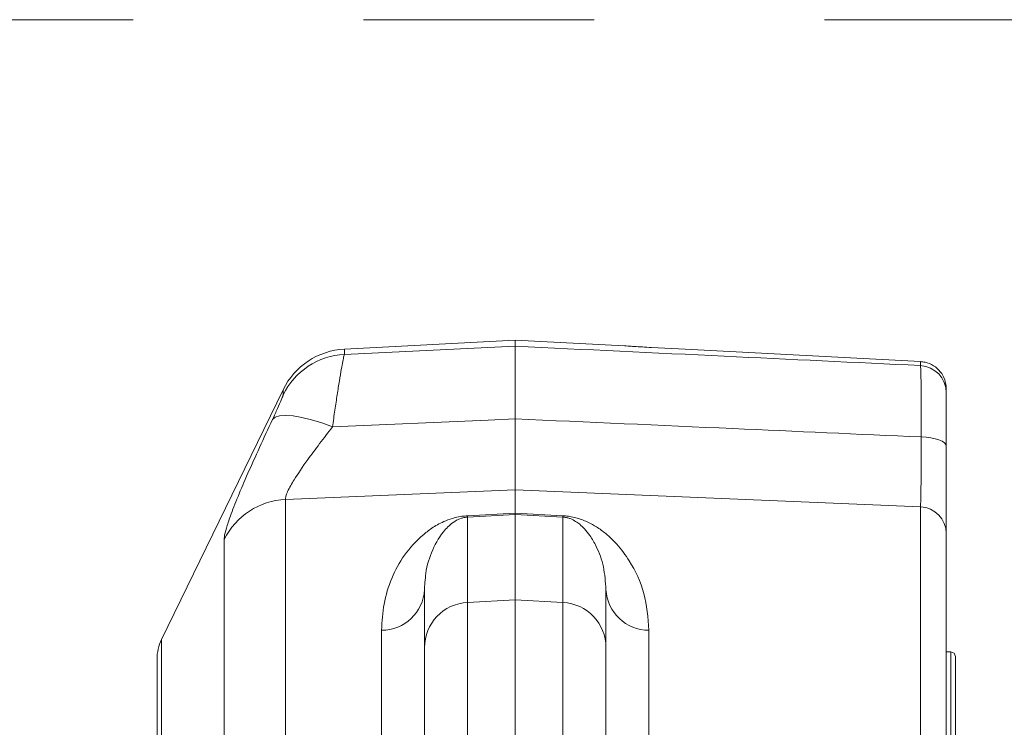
# Model space of a CAD drawing. Header units: millimetres. Extents: x 0 to 8410, y 0 to 5940.
# Tile 115 of 256: x 3380 to 3489, y 2031 to 2109. Entities that reach past the tile are written whole.
import ezdxf

# ---------------------------------------------------------------- set-up
doc = ezdxf.new("R2010")
doc.units = ezdxf.units.MM
doc.header["$LTSCALE"] = 10
doc.linetypes.add('CENTERX2', pattern=[20.32, 12.7, -2.54, 2.54, -2.54])
doc.styles.add('SLDTEXTSTYLE0', font='TXT', dxfattribs={"width": 0.605})
doc.dimstyles.new('SLDDIMSTYLE0', dxfattribs={"dimtxt": 50, "dimasz": 50, "dimexe": 0, "dimexo": 0.0625, "dimgap": 12.5, "dimtad": 1, "dimtoh": 1, "dimdec": 1, "dimrnd": 1e-09, "dimzin": 12, "dimdsep": 46, "dimtxsty": 'SLDTEXTSTYLE0', "dimsah": 1, "dimcen": 0.09, "dimadec": 0, "dimazin": 0, "dimtfac": 1, "dimtofl": 0, "dimtmove": 0, "dimatfit": 3, "dimfxl": 0, "dimfrac": 2, "dimtolj": 1, "dimtzin": 12, "dimarcsym": 0})

# ---------------------------------------------------------------- blocks, each defined once
blk = doc.blocks.new('*D23')
at = {"color": 7, "linetype": 'Continuous', "lineweight": 0}
for p, q in [((3671.8, 2078.39), (3671.8, 1024.66)), ((3434.8, 1247.6), (3434.8, 1024.66)), ((3434.8, 1039.66), (3671.8, 1039.66)), ((3671.8, 1039.66), (4144.45, 1039.66))]:
    blk.add_line(p, q, dxfattribs=at)
for points in [[(3434.8, 1039.66), (3484.8, 1032.16), (3484.8, 1047.16)], [(3671.8, 1039.66), (3621.8, 1047.16), (3621.8, 1032.16)]]:
    blk.add_solid(points, dxfattribs=at)
at = {"color": 7, "linetype": 'Continuous', "lineweight": 0, "char_height": 50, "attachment_point": 1, "style": 'SLDTEXTSTYLE0'}
for s, insert in [(' (2x M8)', (3876.76, 1104.11)), ('237', (3762.19, 1104.11))]:
    blk.add_mtext(s, dxfattribs=dict(at, insert=insert))

msp = doc.modelspace()

# ---------------------------------------------------------------- linework, layer by layer
at = {"color": 7, "linetype": 'CENTERX2', "lineweight": 0}
msp.add_line((3062.499276, 2108.858221), (3782.465455, 2108.858221), dxfattribs=at)
at = {"color": 7, "linetype": 'Continuous', "lineweight": 0}
for p, q in [((3434.804182, 2073.544786), (3415.992476, 2072.558865)), ((3446.842838, 2072.91387), (3434.804182, 2073.544786)), ((3434.804182, 2072.871611), (3434.804182, 2073.544786)), ((3482.304181, 2068.184838), (3482.304181, 2067.753241)), ((3409.217553, 2068.070159), (3395.834408, 2040.565714)), ((3434.804182, 2054.462716), (3434.804182, 2057.054147)), ((3434.804182, 2054.315314), (3434.804182, 2054.462716)), ((3434.804182, 2054.315314), (3434.804182, 2044.911608)), ((3482.304181, 2052.233443), (3482.304181, 1987.426207)), ((3424.804182, 2039.662704), (3424.804182, 2046.061203)), ((3444.804182, 2046.061203), (3444.804182, 2039.662704)), ((3434.804182, 2044.911608), (3434.804182, 2013.095245)), ((3424.804182, 2012.635991), (3424.804182, 2039.662704)), ((3444.804182, 2039.662704), (3444.804182, 2012.635991)), ((3482.804182, 2039.179787), (3482.304181, 2039.179787)), ((3395.330414, 2038.378045), (3395.330414, 2001.579747)), ((3483.304184, 2038.679764), (3483.304184, 2021.409735))]:
    msp.add_line(p, q, dxfattribs=at)
at = {"color": 8, "linetype": 'Continuous', "lineweight": 0}
for p, q in [((3415.992476, 2071.978972), (3434.804182, 2072.871611)), ((3415.992476, 2072.558865), (3415.992476, 2071.978972)), ((3479.461189, 2070.741937), (3479.461189, 2071.181104)), ((3409.217553, 2067.503557), (3409.217553, 2068.070159)), ((3434.804182, 2057.054147), (3409.501385, 2055.994973)), ((3479.461189, 2055.179045), (3434.804182, 2057.054147)), ((3409.501385, 2055.994973), (3409.501385, 2005.222962)), ((3479.461189, 1989.275858), (3479.461189, 2055.179045)), ((3429.542502, 2054.190263), (3434.804182, 2054.462716)), ((3434.804182, 2054.315314), (3429.542502, 2054.042682)), ((3429.542502, 2054.042682), (3429.542502, 2044.636891)), ((3434.804182, 2054.462716), (3440.065862, 2054.190263)), ((3440.065862, 2054.042682), (3434.804182, 2054.315314)), ((3440.065862, 2044.636891), (3440.065862, 2054.042682)), ((3402.72646, 2005.202815), (3402.72646, 2051.586136)), ((3429.542502, 2044.636891), (3434.804182, 2044.911608)), ((3429.542502, 2044.636891), (3429.542502, 2013.071165)), ((3440.065862, 2044.636891), (3434.804182, 2044.911608)), ((3440.065862, 2013.071165), (3440.065862, 2044.636891)), ((3420.065862, 2007.98212), (3420.065862, 2041.568265)), ((3449.542502, 2041.568265), (3449.542502, 2007.98212)), ((3395.834408, 2040.565714), (3395.834408, 2001.614973)), ((3482.804182, 2020.909772), (3482.804182, 2039.179787))]:
    msp.add_line(p, q, dxfattribs=at)
at = {"color": 7, "linetype": 'Continuous', "lineweight": 0, "flags": 128}
msp.add_lwpolyline([(3479.461189, 2071.181104), (3453.532105, 2072.540149), (3449.804182, 2072.735533)], dxfattribs=at)
at = {"color": 8, "linetype": 'Continuous', "lineweight": 0, "flags": 128}
for points in [[(3414.663925, 2063.973949), (3413.477687, 2064.415321), (3412.339298, 2064.772591), (3411.279598, 2065.036103), (3410.327294, 2065.198705), (3409.508185, 2065.255925), (3408.844461, 2065.206275), (3408.354101, 2065.051124), (3408.050388, 2064.794645)], [(3414.663925, 2063.973949), (3431.816488, 2064.737246), (3434.804182, 2064.869687)], [(3482.304181, 2061.853215), (3482.251752, 2062.043414), (3482.096299, 2062.226936), (3481.843251, 2062.397406), (3481.501456, 2062.548861), (3481.08286, 2062.676057), (3480.602096, 2062.774405), (3480.075962, 2062.840566), (3479.522857, 2062.872276)]]:
    msp.add_lwpolyline(points, dxfattribs=at)
at = {"color": 7, "linetype": 'Continuous', "lineweight": 0}
for centre, radius, start, end in [((3416.411164, 2064.569849), 8, 93, 154.05328397), ((3400.330415, 2038.37805), 5, 154.05328397, 180), ((3482.804182, 2038.679765), 0.5, 0, 90)]:
    msp.add_arc(centre, radius, start, end, dxfattribs=at)
at = {"color": 8, "linetype": 'Continuous', "lineweight": 0}
for centre, radius, start, end in [((3416.404914, 2063.988943), 8.000667, 92.95493264, 153.94140038), ((3479.308258, 2067.749917), 2.995925, 0.06355834, 87.07399039), ((3409.88253, 2047.99945), 8.004603, 92.72921549, 153.37955931), ((3479.332243, 2052.209811), 2.972032, 0.45558597, 87.51336152), ((3426.863681, 2054.116473), 2.679837, 358.42213504, 1.57786496), ((3442.744683, 2054.116473), 2.679837, 178.42213504, 181.57786496), ((3420.071772, 2046.307053), 4.738792, 269.92854425, 357.02614041), ((3449.536593, 2046.307053), 4.738792, 182.97385959, 270.07145575), ((3429.793535, 2039.653849), 4.989361, 92.88397652, 179.89830983), ((3439.814829, 2039.653849), 4.989361, 0.10169017, 87.11602348)]:
    msp.add_arc(centre, radius, start, end, dxfattribs=at)
at = {"color": 7, "linetype": 'Continuous', "lineweight": 0}
for points, knots in [([(3434.804182, 2072.871611), (3434.804182, 2072.680994), (3434.804182, 2072.266891), (3434.804182, 2070.200715), (3434.804182, 2067.533269), (3434.804182, 2065.58001), (3434.804182, 2064.869687)], [0, 0, 0, 0, 0.2489725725, 0.5408760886, 0.8330348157, 1, 1, 1, 1]), ([(3449.804182, 2072.735533), (3449.466628, 2072.75376), (3448.791453, 2072.790217), (3447.88982, 2072.844763), (3447.21796, 2072.887969), (3446.838548, 2072.913546), (3446.841604, 2072.913351), (3446.842807, 2072.913274)], [0, 0, 0, 0, 0.21521872, 0.4304808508, 0.6456850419, 0.8605536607, 1, 1, 1, 1]), ([(3482.304181, 2068.184838), (3482.271026, 2068.522116), (3482.204706, 2069.196756), (3481.687509, 2070.095778), (3480.926151, 2070.775002), (3480.131954, 2071.111517), (3479.629293, 2071.163664), (3479.461189, 2071.181104)], [0, 0, 0, 0, 0.222077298, 0.4442104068, 0.6663227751, 0.8884090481, 1, 1, 1, 1]), ([(3482.304181, 2067.753241), (3482.304181, 2067.584395), (3482.304181, 2067.246692), (3482.304181, 2065.51232), (3482.304181, 2063.567244), (3482.304181, 2062.244569), (3482.304181, 2061.853215)], [0, 0, 0, 0, 0.2925757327, 0.5851728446, 0.8772608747, 1, 1, 1, 1]), ([(3434.804182, 2057.054147), (3434.804182, 2057.230944), (3434.804182, 2057.590584), (3434.804182, 2058.890518), (3434.804182, 2061.183353), (3434.804182, 2063.640906), (3434.804182, 2064.869687)], [0, 0, 0, 0, 0.17348896, 0.3529112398, 0.6764545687, 1, 1, 1, 1]), ([(3482.304181, 2061.853215), (3482.304181, 2061.028555), (3482.304181, 2059.351207), (3482.304181, 2057.194411), (3482.304181, 2055.357309), (3482.304181, 2053.924533), (3482.304181, 2052.820458), (3482.304181, 2052.430969), (3482.304181, 2052.233443)], [0, 0, 0, 0, 0.1722090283, 0.3502708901, 0.5103805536, 0.6751506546, 0.8352553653, 1, 1, 1, 1]), ([(3424.858079, 2046.851263), (3424.835931, 2046.672513), (3424.804022, 2046.41499), (3424.804145, 2046.144074), (3424.804182, 2046.061203)], [0, 0, 0, 0, 0.69410925, 1, 1, 1, 1])]:
    msp.add_open_spline(points, degree=3, knots=knots, dxfattribs=at)
at = {"color": 8, "linetype": 'Continuous', "lineweight": 0}
for points, knots in [([(3434.804182, 2072.871611), (3442.479482, 2072.507919), (3457.365442, 2071.802551), (3472.250813, 2071.088041), (3479.461189, 2070.741937)], [0, 0, 0, 0, 0.5156066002, 1, 1, 1, 1]), ([(3415.992476, 2071.978972), (3415.970994, 2071.9191), (3415.893848, 2071.704083), (3415.701585, 2070.728512), (3415.430536, 2069.111824), (3415.191198, 2067.584106), (3414.93355, 2065.86173), (3414.753803, 2064.603225), (3414.663925, 2063.973949)], [0, 0, 0, 0, 0.11005106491, 0.39522958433, 0.54978231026, 0.70434554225, 0.85216703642, 1, 1, 1, 1]), ([(3479.522857, 2062.872276), (3479.52591, 2063.393573), (3479.536229, 2065.155521), (3479.536807, 2067.767969), (3479.513207, 2069.914326), (3479.482083, 2070.61879), (3479.463341, 2070.729252), (3479.461189, 2070.741937)], [0, 0, 0, 0, 0.1227004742, 0.4147190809, 0.7072125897, 0.9663766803, 1, 1, 1, 1]), ([(3408.050388, 2064.794645), (3408.243949, 2065.211816), (3408.633101, 2066.050532), (3409.037981, 2066.983483), (3409.202884, 2067.411591), (3409.214363, 2067.483557), (3409.217553, 2067.503557)], [0, 0, 0, 0, 0.3051109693, 0.6134202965, 0.8925650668, 1, 1, 1, 1]), ([(3434.804182, 2064.869687), (3442.798996, 2064.514634), (3457.705454, 2063.852633), (3472.611435, 2063.182838), (3479.522857, 2062.872276)], [0, 0, 0, 0, 0.5363322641, 1, 1, 1, 1]), ([(3402.72646, 2051.586136), (3402.731271, 2051.678625), (3402.746729, 2051.975793), (3402.938886, 2052.774751), (3403.419965, 2054.222382), (3404.213832, 2056.245758), (3405.312225, 2058.814364), (3406.602203, 2061.687233), (3407.567571, 2063.758652), (3408.050388, 2064.794645)], [0, 0, 0, 0, 0.061291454, 0.1969297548, 0.3325878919, 0.5004649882, 0.6684615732, 0.8341854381, 1, 1, 1, 1]), ([(3414.663925, 2063.973949), (3414.183965, 2063.356888), (3413.224628, 2062.12352), (3411.735637, 2060.113499), (3410.677438, 2058.567809), (3409.866095, 2057.204946), (3409.565679, 2056.545222), (3409.488705, 2056.143736), (3409.496786, 2056.048926), (3409.501385, 2055.994973)], [0, 0, 0, 0, 0.1768219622, 0.3534283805, 0.6050297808, 0.6871637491, 0.8990975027, 0.9425800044, 1, 1, 1, 1]), ([(3479.461189, 2055.179045), (3479.47765, 2055.549572), (3479.502249, 2056.103292), (3479.520559, 2057.669177), (3479.528658, 2059.110326), (3479.530461, 2060.84927), (3479.52542, 2062.190444), (3479.522857, 2062.872276)], [0, 0, 0, 0, 0.3241722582, 0.4844473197, 0.6493983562, 0.8217595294, 1, 1, 1, 1]), ([(3420.065862, 2041.568265), (3420.129743, 2042.548658), (3420.261775, 2044.57498), (3421.118778, 2047.33625), (3422.484563, 2049.903033), (3424.15802, 2051.714572), (3425.70773, 2052.925998), (3426.847918, 2053.548663), (3427.96953, 2053.947087), (3428.840992, 2054.133674), (3429.330352, 2054.17315), (3429.542502, 2054.190263)], [0, 0, 0, 0, 0.183715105, 0.3797108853, 0.5759693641, 0.7715507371, 0.8456911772, 0.919464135, 0.9608355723, 0.9830211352, 1, 1, 1, 1]), ([(3429.542502, 2054.042682), (3429.482692, 2054.038292), (3429.370259, 2054.03004), (3429.114581, 2053.989482), (3428.710259, 2053.876026), (3428.162748, 2053.608625), (3427.622219, 2053.205791), (3426.59223, 2052.1753), (3425.635004, 2050.470502), (3424.978022, 2048.466944), (3424.882675, 2047.182581), (3424.858079, 2046.851263)], [0, 0, 0, 0, 0.005479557, 0.0103007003, 0.0270845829, 0.0656674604, 0.1443435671, 0.2236530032, 0.553282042, 0.8847631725, 1, 1, 1, 1]), ([(3440.065862, 2054.190263), (3440.159267, 2054.184234), (3440.473661, 2054.163937), (3441.030671, 2054.082058), (3441.956209, 2053.856828), (3442.879172, 2053.476321), (3443.893828, 2052.904712), (3444.95856, 2052.116256), (3446.207915, 2050.896703), (3447.744727, 2048.793537), (3449.198258, 2045.730135), (3449.427773, 2042.955328), (3449.542502, 2041.568265)], [0, 0, 0, 0, 0.0074952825, 0.0252285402, 0.0466572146, 0.0994868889, 0.1490739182, 0.2204661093, 0.3241777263, 0.4750005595, 0.7375645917, 1, 1, 1, 1]), ([(3444.804182, 2046.061203), (3444.743126, 2046.912495), (3444.620792, 2048.618171), (3443.908378, 2050.538124), (3443.140425, 2051.888376), (3442.516646, 2052.68226), (3441.98873, 2053.199037), (3441.486232, 2053.571114), (3441.053926, 2053.814559), (3440.610164, 2053.960482), (3440.3718, 2054.009706), (3440.21439, 2054.032483), (3440.11312, 2054.039437), (3440.065862, 2054.042682)], [0, 0, 0, 0, 0.2707122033, 0.5424075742, 0.6976466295, 0.8031853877, 0.8744074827, 0.9222567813, 0.9692653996, 0.9852708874, 0.991491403, 0.9960293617, 1, 1, 1, 1])]:
    msp.add_open_spline(points, degree=3, knots=knots, dxfattribs=at)

# ---------------------------------------------------------------- dimensions: what is measured, and where the dimension line sits
at = {"color": 7, "linetype": 'Continuous', "lineweight": 0}
dim = msp.add_linear_dim(base=(3671.804182, 1039.657536), p1=(3434.804182, 1247.59818), p2=(3671.804182, 2078.391658), text='<> (2x M8)', dimstyle='SLDDIMSTYLE0', dxfattribs=at)
dim.commit()
dim.dimension.update_dxf_attribs({"geometry": '*D23', "text_midpoint": (3945.382829, 1039.657536), "dimtype": 160})

doc.saveas('drawing.dxf')
